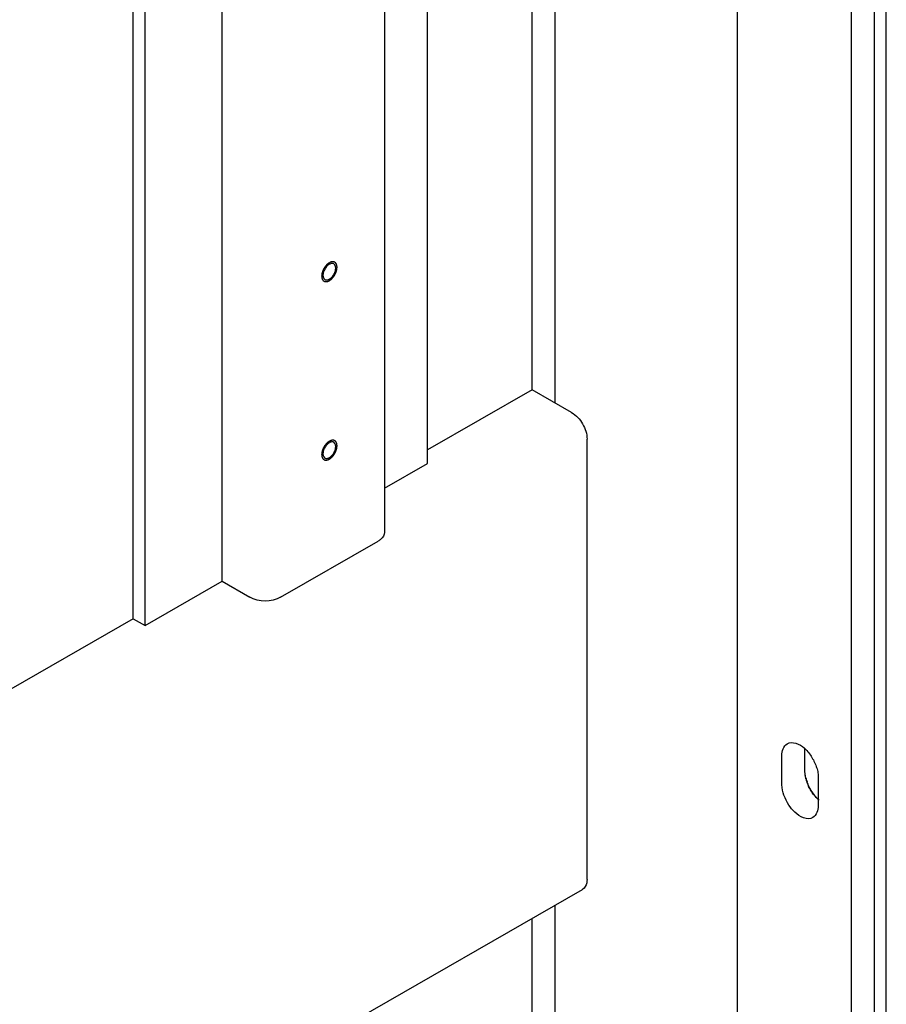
# Model space of a CAD drawing. Header units: millimetres. Extents: x 0 to 4195, y 0 to 2965.
# Tile 46 of 67: x 3536 to 3596, y 2171 to 2239. Entities that reach past the tile are written whole.
import ezdxf

# ---------------------------------------------------------------- set-up
doc = ezdxf.new("R2010")
doc.units = ezdxf.units.MM
doc.header["$LTSCALE"] = 231.275
doc.layers.get('0').update_dxf_attribs({"linetype": 'CONTINUOUS'})
doc.layers.add('ALL_ROUND', color=7, linetype='CONTINUOUS')

msp = doc.modelspace()

# ---------------------------------------------------------------- linework, layer by layer
at = {"color": 7, "linetype": 'Continuous'}
for p, q in [((3585.8306, 2027.5784), (3585.8306, 2607.0295)), ((3593.6795, 1923.959), (3593.6795, 2602.5275)), ((3595.2705, 1923.4391), (3595.2705, 2601.615)), ((3596.0837, 1922.9727), (3596.0837, 2601.1486)), ((3573.2795, 2212.8801), (3573.2795, 2440.0347)), ((3571.6885, 2213.7926), (3571.6885, 2439.1222)), ((3564.476, 2208.7229), (3564.476, 2434.9852)), ((3550.3339, 2200.6113), (3550.3339, 2426.8736)), ((3545.0306, 2197.5694), (3545.0306, 2423.8318)), ((3544.2174, 2198.0358), (3544.2174, 2423.3654)), ((3571.6885, 2213.7926), (3564.476, 2209.6557)), ((3561.5212, 2207.0281), (3564.476, 2208.7229)), ((3545.0306, 2197.5694), (3550.3339, 2200.6113)), ((3544.2174, 2198.0358), (3525.5851, 2187.3488)), ((3544.2174, 2198.0358), (3545.0306, 2197.5694)), ((3588.8888, 2186.6033), (3588.8888, 2188.6102)), ((3590.4798, 2187.5159), (3590.4798, 2189.0837)), ((3591.3991, 2187.1704), (3591.3991, 2185.1635)), ((3573.2795, 2020.3793), (3573.2795, 2178.3156)), ((3571.6885, 2021.2919), (3571.6885, 2177.4031))]:
    msp.add_line(p, q, dxfattribs=at)
for centre, radius, start, end in [((3557.9937, 2221.9622), 0.5435, 116.360877, 119.860582), ((3557.4525, 2221.8809), 0.5435, 296.360877, 299.860582), ((3557.9937, 2209.6749), 0.5435, 116.360877, 119.860582), ((3557.4525, 2209.5936), 0.5435, 296.360877, 299.860582), ((3593.1668, 2187.6683), 2.7012, 194.085428, 201.178508), ((3593.3177, 2187.8051), 2.8696, 195.786424, 200.190789), ((3593.3547, 2187.7402), 2.9024, 201.16267, 205.427186), ((3593.2379, 2187.6118), 2.735, 218.834764, 223.099959), ((3593.0917, 2187.4741), 2.5342, 223.084793, 227.738036)]:
    msp.add_arc(centre, radius, start, end, dxfattribs=at)
at = {"color": 2, "linetype": 'Continuous'}
for points in [[(3557.7231, 2222.5359), (3557.7059, 2222.5241), (3557.6802, 2222.5063), (3557.6501, 2222.4859), (3557.633, 2222.4738), (3557.62, 2222.4658), (3557.6078, 2222.4535), (3557.5912, 2222.4385), (3557.5706, 2222.4193), (3557.5499, 2222.4004), (3557.5335, 2222.3849), (3557.5207, 2222.3742), (3557.5097, 2222.3599), (3557.4943, 2222.342), (3557.4754, 2222.3192), (3557.4562, 2222.2967), (3557.4412, 2222.2783), (3557.4293, 2222.2655), (3557.4195, 2222.2492), (3557.4058, 2222.2288), (3557.3889, 2222.2028), (3557.3718, 2222.1771), (3557.3585, 2222.1563), (3557.3475, 2222.1411), (3557.3401, 2222.1245), (3557.3289, 2222.1029), (3557.3153, 2222.0757), (3557.3015, 2222.0485), (3557.2908, 2222.0268), (3557.2818, 2222.0106), (3557.2765, 2221.9938), (3557.2681, 2221.9715), (3557.258, 2221.9436), (3557.2477, 2221.9158), (3557.2398, 2221.8935), (3557.2328, 2221.8767), (3557.2299, 2221.8603), (3557.2246, 2221.8383), (3557.2185, 2221.8108), (3557.212, 2221.7832), (3557.2072, 2221.7613), (3557.2025, 2221.7446), (3557.2021, 2221.7289), (3557.2001, 2221.7076), (3557.198, 2221.681), (3557.1959, 2221.6545), (3557.1943, 2221.6359), (3557.1935, 2221.6254), (3557.1924, 2221.6171), (3557.1935, 2221.6103), (3557.1942, 2221.6007), (3557.1958, 2221.5842), (3557.1978, 2221.5605), (3557.2, 2221.5369), (3557.2014, 2221.5203), (3557.2023, 2221.511), (3557.2025, 2221.5035), (3557.2048, 2221.4978), (3557.2072, 2221.4895), (3557.2117, 2221.4754), (3557.2178, 2221.455), (3557.2241, 2221.4347), (3557.2284, 2221.4204), (3557.231, 2221.4124), (3557.2325, 2221.4058), (3557.2359, 2221.4014), (3557.2398, 2221.3947), (3557.247, 2221.3835), (3557.2571, 2221.3671), (3557.2673, 2221.351), (3557.2743, 2221.3395), (3557.2784, 2221.3331), (3557.2811, 2221.3278), (3557.2856, 2221.3248), (3557.2911, 2221.3199), (3557.3009, 2221.3118), (3557.3147, 2221.3001), (3557.3287, 2221.2884), (3557.3384, 2221.2801), (3557.344, 2221.2756), (3557.3479, 2221.2715), (3557.3532, 2221.2702), (3557.3597, 2221.2675), (3557.3715, 2221.2632), (3557.3881, 2221.2569), (3557.4048, 2221.2506), (3557.4164, 2221.2461), (3557.4232, 2221.2438), (3557.4279, 2221.2413), (3557.4339, 2221.2416), (3557.4414, 2221.2411), (3557.4547, 2221.2406), (3557.4737, 2221.2396), (3557.4927, 2221.2388), (3557.506, 2221.238), (3557.5136, 2221.2378), (3557.5192, 2221.237), (3557.5255, 2221.2389), (3557.5337, 2221.2405), (3557.5482, 2221.2438), (3557.5688, 2221.2483), (3557.5894, 2221.2529), (3557.6038, 2221.2559), (3557.6121, 2221.2579), (3557.6182, 2221.2587), (3557.6249, 2221.2623), (3557.6336, 2221.2661), (3557.6489, 2221.2732), (3557.6707, 2221.2831), (3557.6969, 2221.2952), (3557.7144, 2221.3032), (3557.7231, 2221.3072)], [(3557.7231, 2221.3072), (3557.7403, 2221.319), (3557.766, 2221.3367), (3557.7961, 2221.3572), (3557.8132, 2221.3693), (3557.8263, 2221.3772), (3557.8385, 2221.3896), (3557.855, 2221.4045), (3557.8756, 2221.4238), (3557.8964, 2221.4426), (3557.9128, 2221.4582), (3557.9255, 2221.4688), (3557.9366, 2221.4832), (3557.9519, 2221.501), (3557.9709, 2221.5238), (3557.99, 2221.5463), (3558.0051, 2221.5647), (3558.017, 2221.5776), (3558.0267, 2221.5938), (3558.0404, 2221.6142), (3558.0573, 2221.6402), (3558.0744, 2221.666), (3558.0878, 2221.6867), (3558.0987, 2221.702), (3558.1062, 2221.7185), (3558.1174, 2221.7402), (3558.1309, 2221.7674), (3558.1447, 2221.7945), (3558.1554, 2221.8163), (3558.1644, 2221.8324), (3558.1698, 2221.8493), (3558.1782, 2221.8715), (3558.1882, 2221.8994), (3558.1986, 2221.9273), (3558.2064, 2221.9495), (3558.2134, 2221.9663), (3558.2163, 2221.9827), (3558.2217, 2222.0048), (3558.2278, 2222.0322), (3558.2343, 2222.0598), (3558.239, 2222.0817), (3558.2437, 2222.0984), (3558.2441, 2222.1142), (3558.2461, 2222.1355), (3558.2482, 2222.162), (3558.2504, 2222.1885), (3558.252, 2222.2072), (3558.2527, 2222.2177), (3558.2538, 2222.226), (3558.2527, 2222.2327), (3558.252, 2222.2423), (3558.2505, 2222.2588), (3558.2484, 2222.2825), (3558.2463, 2222.3061), (3558.2449, 2222.3227), (3558.2439, 2222.3321), (3558.2437, 2222.3395), (3558.2414, 2222.3453), (3558.239, 2222.3535), (3558.2346, 2222.3677), (3558.2284, 2222.3881), (3558.2221, 2222.4084), (3558.2178, 2222.4227), (3558.2152, 2222.4307), (3558.2138, 2222.4372), (3558.2103, 2222.4416), (3558.2064, 2222.4483), (3558.1992, 2222.4596), (3558.1892, 2222.4759), (3558.179, 2222.4921), (3558.172, 2222.5035), (3558.1678, 2222.5099), (3558.1652, 2222.5153), (3558.1606, 2222.5183), (3558.1552, 2222.5231), (3558.1453, 2222.5312), (3558.1315, 2222.543), (3558.1176, 2222.5546), (3558.1079, 2222.5629), (3558.1022, 2222.5674), (3558.0984, 2222.5715), (3558.0931, 2222.5728), (3558.0865, 2222.5755), (3558.0748, 2222.5798), (3558.0581, 2222.5862), (3558.0414, 2222.5924), (3558.0298, 2222.5969), (3558.0231, 2222.5992), (3558.0183, 2222.6017), (3558.0124, 2222.6014), (3558.0049, 2222.602), (3557.9915, 2222.6025), (3557.9725, 2222.6035), (3557.9535, 2222.6043), (3557.9402, 2222.605), (3557.9326, 2222.6052), (3557.9271, 2222.6061), (3557.9207, 2222.6041), (3557.9125, 2222.6025), (3557.898, 2222.5992), (3557.8774, 2222.5948), (3557.8568, 2222.5902), (3557.8424, 2222.5871), (3557.8341, 2222.5851), (3557.828, 2222.5844), (3557.8214, 2222.5808), (3557.8127, 2222.577), (3557.7974, 2222.5698), (3557.7755, 2222.5599), (3557.7493, 2222.5479), (3557.7319, 2222.5399), (3557.7231, 2222.5359)], [(3557.7231, 2210.2486), (3557.7059, 2210.2368), (3557.6802, 2210.219), (3557.6501, 2210.1986), (3557.633, 2210.1865), (3557.62, 2210.1786), (3557.6078, 2210.1662), (3557.5912, 2210.1512), (3557.5706, 2210.132), (3557.5499, 2210.1131), (3557.5335, 2210.0976), (3557.5207, 2210.0869), (3557.5097, 2210.0726), (3557.4943, 2210.0547), (3557.4754, 2210.0319), (3557.4562, 2210.0094), (3557.4412, 2209.9911), (3557.4293, 2209.9782), (3557.4195, 2209.962), (3557.4058, 2209.9415), (3557.3889, 2209.9156), (3557.3718, 2209.8898), (3557.3585, 2209.869), (3557.3475, 2209.8538), (3557.3401, 2209.8372), (3557.3289, 2209.8156), (3557.3153, 2209.7884), (3557.3015, 2209.7613), (3557.2908, 2209.7395), (3557.2818, 2209.7234), (3557.2765, 2209.7065), (3557.2681, 2209.6842), (3557.258, 2209.6564), (3557.2477, 2209.6285), (3557.2398, 2209.6062), (3557.2328, 2209.5894), (3557.2299, 2209.573), (3557.2246, 2209.551), (3557.2185, 2209.5235), (3557.212, 2209.496), (3557.2072, 2209.474), (3557.2025, 2209.4573), (3557.2021, 2209.4416), (3557.2001, 2209.4203), (3557.198, 2209.3938), (3557.1959, 2209.3672), (3557.1943, 2209.3486), (3557.1935, 2209.3381), (3557.1924, 2209.3298), (3557.1935, 2209.323), (3557.1942, 2209.3135), (3557.1958, 2209.297), (3557.1978, 2209.2733), (3557.2, 2209.2497), (3557.2014, 2209.233), (3557.2023, 2209.2237), (3557.2025, 2209.2162), (3557.2048, 2209.2105), (3557.2072, 2209.2022), (3557.2117, 2209.1881), (3557.2178, 2209.1677), (3557.2241, 2209.1474), (3557.2284, 2209.1331), (3557.231, 2209.1251), (3557.2325, 2209.1185), (3557.2359, 2209.1141), (3557.2398, 2209.1075), (3557.247, 2209.0962), (3557.2571, 2209.0799), (3557.2673, 2209.0637), (3557.2743, 2209.0522), (3557.2784, 2209.0459), (3557.2811, 2209.0405), (3557.2856, 2209.0375), (3557.2911, 2209.0326), (3557.3009, 2209.0246), (3557.3147, 2209.0128), (3557.3287, 2209.0012), (3557.3384, 2208.9928), (3557.344, 2208.9884), (3557.3479, 2208.9843), (3557.3532, 2208.983), (3557.3597, 2208.9802), (3557.3715, 2208.976), (3557.3881, 2208.9696), (3557.4048, 2208.9634), (3557.4164, 2208.9588), (3557.4232, 2208.9565), (3557.4279, 2208.954), (3557.4339, 2208.9543), (3557.4414, 2208.9538), (3557.4547, 2208.9533), (3557.4737, 2208.9523), (3557.4927, 2208.9515), (3557.506, 2208.9507), (3557.5136, 2208.9505), (3557.5192, 2208.9497), (3557.5255, 2208.9516), (3557.5337, 2208.9532), (3557.5482, 2208.9565), (3557.5688, 2208.961), (3557.5894, 2208.9656), (3557.6038, 2208.9686), (3557.6121, 2208.9706), (3557.6182, 2208.9714), (3557.6249, 2208.975), (3557.6336, 2208.9788), (3557.6489, 2208.9859), (3557.6707, 2208.9959), (3557.6969, 2209.0079), (3557.7144, 2209.0159), (3557.7231, 2209.0199)], [(3557.7231, 2209.0199), (3557.7403, 2209.0317), (3557.766, 2209.0494), (3557.7961, 2209.0699), (3557.8132, 2209.082), (3557.8263, 2209.0899), (3557.8385, 2209.1023), (3557.855, 2209.1172), (3557.8756, 2209.1365), (3557.8964, 2209.1554), (3557.9128, 2209.1709), (3557.9255, 2209.1815), (3557.9366, 2209.1959), (3557.9519, 2209.2138), (3557.9709, 2209.2366), (3557.99, 2209.2591), (3558.0051, 2209.2774), (3558.017, 2209.2903), (3558.0267, 2209.3065), (3558.0404, 2209.327), (3558.0573, 2209.3529), (3558.0744, 2209.3787), (3558.0878, 2209.3995), (3558.0987, 2209.4147), (3558.1062, 2209.4313), (3558.1174, 2209.4529), (3558.1309, 2209.4801), (3558.1447, 2209.5072), (3558.1554, 2209.529), (3558.1644, 2209.5451), (3558.1698, 2209.562), (3558.1782, 2209.5842), (3558.1882, 2209.6121), (3558.1986, 2209.64), (3558.2064, 2209.6622), (3558.2134, 2209.679), (3558.2163, 2209.6955), (3558.2217, 2209.7175), (3558.2278, 2209.745), (3558.2343, 2209.7725), (3558.239, 2209.7944), (3558.2437, 2209.8112), (3558.2441, 2209.8269), (3558.2461, 2209.8482), (3558.2482, 2209.8747), (3558.2504, 2209.9012), (3558.252, 2209.9199), (3558.2527, 2209.9304), (3558.2538, 2209.9387), (3558.2527, 2209.9455), (3558.252, 2209.955), (3558.2505, 2209.9715), (3558.2484, 2209.9952), (3558.2463, 2210.0188), (3558.2449, 2210.0354), (3558.2439, 2210.0448), (3558.2437, 2210.0522), (3558.2414, 2210.058), (3558.239, 2210.0662), (3558.2346, 2210.0804), (3558.2284, 2210.1008), (3558.2221, 2210.1211), (3558.2178, 2210.1354), (3558.2152, 2210.1434), (3558.2138, 2210.1499), (3558.2103, 2210.1544), (3558.2064, 2210.161), (3558.1992, 2210.1723), (3558.1892, 2210.1886), (3558.179, 2210.2048), (3558.172, 2210.2163), (3558.1678, 2210.2226), (3558.1652, 2210.228), (3558.1606, 2210.231), (3558.1552, 2210.2358), (3558.1453, 2210.2439), (3558.1315, 2210.2557), (3558.1176, 2210.2673), (3558.1079, 2210.2756), (3558.1022, 2210.2801), (3558.0984, 2210.2842), (3558.0931, 2210.2855), (3558.0865, 2210.2882), (3558.0748, 2210.2925), (3558.0581, 2210.2989), (3558.0414, 2210.3051), (3558.0298, 2210.3096), (3558.0231, 2210.312), (3558.0183, 2210.3144), (3558.0124, 2210.3141), (3558.0049, 2210.3147), (3557.9915, 2210.3152), (3557.9725, 2210.3162), (3557.9535, 2210.317), (3557.9402, 2210.3178), (3557.9326, 2210.3179), (3557.9271, 2210.3188), (3557.9207, 2210.3168), (3557.9125, 2210.3152), (3557.898, 2210.3119), (3557.8774, 2210.3075), (3557.8568, 2210.3029), (3557.8424, 2210.2998), (3557.8341, 2210.2978), (3557.828, 2210.2971), (3557.8214, 2210.2935), (3557.8127, 2210.2897), (3557.7974, 2210.2826), (3557.7755, 2210.2726), (3557.7493, 2210.2606), (3557.7319, 2210.2526), (3557.7231, 2210.2486)]]:
    msp.add_open_spline(points, degree=3, knots=[0, 0, 0, 0, 0.03125, 0.046875, 0.0546875, 0.0625, 0.0703125, 0.078125, 0.09375, 0.109375, 0.1171875, 0.125, 0.1328125, 0.140625, 0.15625, 0.171875, 0.1796875, 0.1875, 0.1953125, 0.203125, 0.21875, 0.234375, 0.2421875, 0.25, 0.2578125, 0.265625, 0.28125, 0.296875, 0.3046875, 0.3125, 0.3203125, 0.328125, 0.34375, 0.359375, 0.3671875, 0.375, 0.3828125, 0.390625, 0.40625, 0.421875, 0.4296875, 0.4375, 0.4453125, 0.453125, 0.46875, 0.484375, 0.4921875, 0.4960938, 0.5, 0.5039062, 0.5078125, 0.515625, 0.53125, 0.546875, 0.5546875, 0.5585938, 0.5625, 0.5664062, 0.5703125, 0.578125, 0.59375, 0.609375, 0.6171875, 0.6210938, 0.625, 0.6289062, 0.6328125, 0.640625, 0.65625, 0.671875, 0.6796875, 0.6835938, 0.6875, 0.6914062, 0.6953125, 0.703125, 0.71875, 0.734375, 0.7421875, 0.7460938, 0.75, 0.7539062, 0.7578125, 0.765625, 0.78125, 0.796875, 0.8046875, 0.8085938, 0.8125, 0.8164062, 0.8203125, 0.828125, 0.84375, 0.859375, 0.8671875, 0.8710938, 0.875, 0.8789062, 0.8828125, 0.890625, 0.90625, 0.921875, 0.9296875, 0.9335938, 0.9375, 0.9414062, 0.9453125, 0.953125, 0.96875, 0.984375, 1, 1, 1, 1], dxfattribs=at)
at = {"color": 7, "linetype": 'Continuous'}
for points in [[(3557.7231, 2222.4335), (3557.6508, 2222.392), (3557.5866, 2222.3353), (3557.5314, 2222.2728)], [(3558.154, 2222.0547), (3558.1787, 2222.1945), (3558.1575, 2222.3925), (3558.0345, 2222.4634)], [(3557.2923, 2221.7883), (3557.2675, 2221.6486), (3557.2887, 2221.4505), (3557.4117, 2221.3796)], [(3557.3776, 2222.0425), (3557.3381, 2221.9624), (3557.3078, 2221.8763), (3557.2923, 2221.7883)], [(3557.5314, 2222.2728), (3557.4702, 2222.2037), (3557.4184, 2222.1253), (3557.3776, 2222.0425)], [(3557.9149, 2221.5702), (3557.976, 2221.6394), (3558.0278, 2221.7177), (3558.0686, 2221.8005)], [(3558.0686, 2221.8005), (3558.1082, 2221.8807), (3558.1384, 2221.9667), (3558.154, 2222.0547)], [(3557.7231, 2221.4095), (3557.7955, 2221.451), (3557.8596, 2221.5078), (3557.9149, 2221.5702)], [(3557.3776, 2209.7553), (3557.3381, 2209.6751), (3557.3078, 2209.589), (3557.2923, 2209.501)], [(3557.5314, 2209.9855), (3557.4702, 2209.9164), (3557.4184, 2209.838), (3557.3776, 2209.7553)], [(3557.7231, 2210.1462), (3557.6508, 2210.1047), (3557.5866, 2210.048), (3557.5314, 2209.9855)], [(3557.9149, 2209.283), (3557.976, 2209.3521), (3558.0278, 2209.4304), (3558.0686, 2209.5132)], [(3558.154, 2209.7674), (3558.1787, 2209.9072), (3558.1575, 2210.1053), (3558.0345, 2210.1761)], [(3558.0686, 2209.5132), (3558.1082, 2209.5934), (3558.1384, 2209.6794), (3558.154, 2209.7674)], [(3557.2923, 2209.501), (3557.2675, 2209.3613), (3557.2887, 2209.1632), (3557.4117, 2209.0923)], [(3557.7231, 2209.1223), (3557.7955, 2209.1638), (3557.8596, 2209.2205), (3557.9149, 2209.283)], [(3588.8888, 2188.6102), (3588.8888, 2188.9101), (3589.0073, 2189.2724), (3589.2636, 2189.4282)], [(3589.2636, 2189.4282), (3589.6035, 2189.6348), (3590.1259, 2189.4118), (3590.4233, 2189.1477)], [(3589.3794, 2185.2097), (3589.1135, 2185.6242), (3588.8888, 2186.1108), (3588.8888, 2186.6033)], [(3591.3991, 2185.1635), (3591.3991, 2184.8636), (3591.2806, 2184.5013), (3591.0243, 2184.3456)]]:
    msp.add_open_spline(points, degree=3, dxfattribs=at)
for points, knots in [([(3557.9149, 2222.4928), (3557.8881, 2222.4923), (3557.8318, 2222.4831), (3557.779, 2222.4623), (3557.7524, 2222.4491)], [0, 0, 0, 0, 0.4738717, 1, 1, 1, 1]), ([(3558.0345, 2222.4634), (3558.017, 2222.4735), (3557.9779, 2222.489), (3557.9361, 2222.4931), (3557.9149, 2222.4928)], [0, 0, 0, 0, 0.4872506, 1, 1, 1, 1]), ([(3557.4117, 2221.3796), (3557.4292, 2221.3695), (3557.4684, 2221.3541), (3557.5101, 2221.3499), (3557.5314, 2221.3503)], [0, 0, 0, 0, 0.4872506, 1, 1, 1, 1]), ([(3557.5314, 2221.3503), (3557.5581, 2221.3507), (3557.6144, 2221.3599), (3557.6672, 2221.3807), (3557.6938, 2221.3939)], [0, 0, 0, 0, 0.4738717, 1, 1, 1, 1]), ([(3557.9149, 2210.2055), (3557.8881, 2210.205), (3557.8318, 2210.1959), (3557.779, 2210.175), (3557.7524, 2210.1618)], [0, 0, 0, 0, 0.4738717, 1, 1, 1, 1]), ([(3558.0345, 2210.1761), (3558.017, 2210.1862), (3557.9779, 2210.2017), (3557.9361, 2210.2059), (3557.9149, 2210.2055)], [0, 0, 0, 0, 0.4872506, 1, 1, 1, 1]), ([(3557.4117, 2209.0923), (3557.4292, 2209.0823), (3557.4684, 2209.0668), (3557.5101, 2209.0626), (3557.5314, 2209.063)], [0, 0, 0, 0, 0.4872506, 1, 1, 1, 1]), ([(3557.5314, 2209.063), (3557.5581, 2209.0634), (3557.6144, 2209.0726), (3557.6672, 2209.0935), (3557.6938, 2209.1066)], [0, 0, 0, 0, 0.4738717, 1, 1, 1, 1]), ([(3590.4233, 2189.1477), (3590.5149, 2189.0663), (3590.6892, 2188.8805), (3590.8378, 2188.6744), (3590.9085, 2188.5641)], [0, 0, 0, 0, 0.4833467, 1, 1, 1, 1]), ([(3590.9085, 2188.5641), (3590.979, 2188.4542), (3591.1068, 2188.229), (3591.2104, 2187.9916), (3591.2544, 2187.8716)], [0, 0, 0, 0, 0.5051958, 1, 1, 1, 1]), ([(3591.2544, 2187.8716), (3591.2982, 2187.7523), (3591.3673, 2187.5223), (3591.3991, 2187.2829), (3591.3991, 2187.1704)], [0, 0, 0, 0, 0.5305827, 1, 1, 1, 1]), ([(3590.5564, 2187.0245), (3590.5328, 2187.1084), (3590.4956, 2187.2707), (3590.4798, 2187.4369), (3590.4798, 2187.5159)], [0, 0, 0, 0, 0.5246353, 1, 1, 1, 1]), ([(3590.5468, 2187.0109), (3590.5254, 2187.0964), (3590.4926, 2187.2637), (3590.4798, 2187.4339), (3590.4798, 2187.5159)], [0, 0, 0, 0, 0.5181875, 1, 1, 1, 1]), ([(3590.9704, 2186.1222), (3590.8999, 2186.2321), (3590.7721, 2186.4573), (3590.6685, 2186.6947), (3590.6245, 2186.8147)], [0, 0, 0, 0, 0.5051958, 1, 1, 1, 1]), ([(3591.1074, 2185.8967), (3591.0339, 2185.9879), (3590.8976, 2186.1805), (3590.7841, 2186.3873), (3590.7334, 2186.494)], [0, 0, 0, 0, 0.4975966, 1, 1, 1, 1]), ([(3591.4557, 2185.5386), (3591.364, 2185.62), (3591.1897, 2185.8058), (3591.0411, 2186.0119), (3590.9704, 2186.1222)], [0, 0, 0, 0, 0.4833467, 1, 1, 1, 1]), ([(3591.0243, 2184.3456), (3590.655, 2184.1211), (3589.8486, 2184.526), (3589.495, 2185.0294), (3589.3794, 2185.2097)], [0, 0, 0, 0, 0.668691, 1, 1, 1, 1])]:
    msp.add_open_spline(points, degree=3, knots=knots, dxfattribs=at)
at = {"layer": 'ALL_ROUND', "color": 7, "linetype": 'Continuous'}
for p, q in [((3561.5212, 2432.9306), (3561.5212, 2203.9776)), ((3574.4108, 2212.2311), (3571.6885, 2213.7926)), ((3575.4715, 2180.0854), (3575.4715, 2210.394)), ((3554.3644, 2199.5162), (3561.0819, 2203.3692)), ((3550.3339, 2200.6113), (3552.243, 2199.5162)), ((3500.1479, 2136.3691), (3575.1572, 2179.3926))]:
    msp.add_line(p, q, dxfattribs=at)
for points, knots in [([(3574.4108, 2212.2311), (3574.7258, 2212.0505), (3575.224, 2211.4762), (3575.4715, 2210.7581), (3575.4715, 2210.394)], [0, 0, 0, 0, 0.4993621, 1, 1, 1, 1]), ([(3561.5212, 2203.9776), (3561.5212, 2203.7973), (3561.3586, 2203.547), (3561.1477, 2203.407), (3561.0819, 2203.3692)], [0, 0, 0, 0, 0.7037809, 1, 1, 1, 1]), ([(3575.4715, 2180.0854), (3575.4715, 2180.0087), (3575.4546, 2179.7524), (3575.3158, 2179.4836), (3575.1572, 2179.3926)], [0, 0, 0, 0, 0.2956285, 1, 1, 1, 1])]:
    msp.add_open_spline(points, degree=3, knots=knots, dxfattribs=at)
msp.add_open_spline([(3554.3644, 2199.5162), (3553.751, 2199.1644), (3552.8564, 2199.1644), (3552.243, 2199.5162)], degree=3, dxfattribs=at)

doc.saveas('drawing.dxf')
